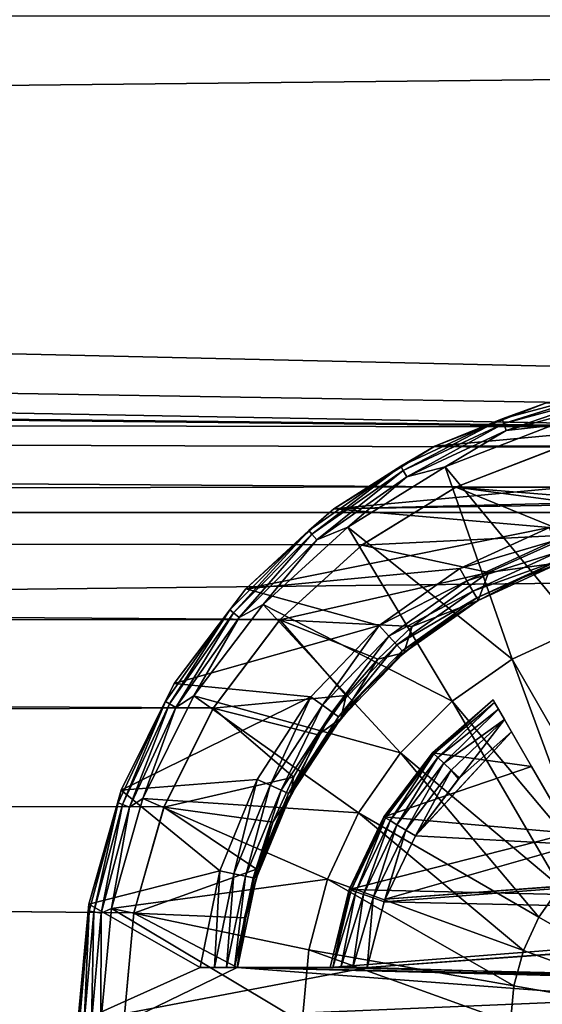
# Model space of a CAD drawing. Header units: metres. Extents: x -128 to 173, y -23 to 79.
# Tile 57 of 129: x 89.18 to 92.02, y 0.1 to 5.45. Entities that reach past the tile are written whole.
import ezdxf

# ---------------------------------------------------------------- set-up
doc = ezdxf.new("R2010")
doc.units = ezdxf.units.M
doc.layers.add('solid_ORA_153_SW0001', color=7, linetype='CONTINUOUS')

msp = doc.modelspace()

# ---------------------------------------------------------------- linework, layer by layer
at = {"layer": 'solid_ORA_153_SW0001'}
for points in [[(10.689055, 5.396573, -22.357929), (10.310625, 6.040578, -22.192598), (127.5, 5.50426, -22.331661)], [(-127.5, 2.772344, 22.832304), (127.5, 2.772344, 22.832304), (127.5, 5.50426, 22.331661)], [(-127.5, 5.50426, 22.331661), (-127.5, 2.772344, 22.832304), (127.5, 5.50426, 22.331661)], [(10.689055, 5.396573, -22.357929), (127.5, 5.50426, -22.331661), (127.5, 2.772344, -22.832304)], [(11.019819, 4.740133, -22.506247), (10.689055, 5.396573, -22.357929), (127.5, 2.772344, -22.832304)], [(93.302277, 3.235913, -22.771229), (11.019819, 4.740133, -22.506247), (127.5, 2.772344, -22.832304)], [(93.302277, 3.235913, -22.771229), (11.303491, 4.074342, -22.636248), (11.019819, 4.740133, -22.506247)], [(11.303491, 4.074342, -22.636248), (93.302277, 3.235913, -22.771229), (92.70549, 3.236629, -22.771128)], [(92.70549, 3.236629, -22.771128), (11.540994, 3.401844, -22.747032), (11.303491, 4.074342, -22.636248)], [(91.805939, 3.280656, -23.224262), (92.042183, 3.36639, -23.165592), (92.393761, 3.438161, -23.224262)], [(91.805939, 3.280656, -23.224262), (92.393761, 3.438161, -23.224262), (91.814713, 3.256546, -23.277821)], [(92.393761, 3.438161, -23.224262), (92.398216, 3.412894, -23.277821), (91.814713, 3.256546, -23.277821)], [(91.557808, 2.912486, -22.814852), (11.733464, 2.72432, -22.838083), (11.540994, 3.401844, -22.747032)], [(92.118027, 3.128038, -22.786299), (91.557808, 2.912486, -22.814852), (11.540994, 3.401844, -22.747032)], [(92.70549, 3.236629, -22.771128), (92.118027, 3.128038, -22.786299), (11.540994, 3.401844, -22.747032)], [(91.814713, 3.256546, -23.277821), (92.398216, 3.412894, -23.277821), (91.828484, 3.21872, -23.321484)], [(92.398216, 3.412894, -23.277821), (92.405205, 3.373253, -23.321484), (91.828484, 3.21872, -23.321484)], [(91.828484, 3.21872, -23.321484), (92.405205, 3.373253, -23.321484), (92.076614, 3.245351, -23.351336)], [(92.042183, 3.36639, -23.165592), (91.439919, 3.133072, -23.165592), (92.04216, 3.366385, -23)], [(91.805939, 3.280656, -23.224262), (91.439919, 3.133072, -23.165592), (92.042183, 3.36639, -23.165592)], [(93.95784, 3.366385, -23), (92.04216, 3.366385, -23), (91.439919, 3.133073, -23)], [(91.439919, 3.133072, -23.165592), (91.439919, 3.133073, -23), (92.04216, 3.366385, -23)], [(94.560081, 3.133073, -23), (93.95784, 3.366385, -23), (91.439919, 3.133073, -23)], [(91.254402, 3.023468, -23.224262), (91.439919, 3.133072, -23.165592), (91.805939, 3.280656, -23.224262)], [(91.254402, 3.023468, -23.224262), (91.805939, 3.280656, -23.224262), (91.267227, 3.001249, -23.277821)], [(91.805939, 3.280656, -23.224262), (91.814713, 3.256546, -23.277821), (91.267227, 3.001249, -23.277821)], [(91.267227, 3.001249, -23.277821), (91.814713, 3.256546, -23.277821), (91.287354, 2.966389, -23.321484)], [(91.814713, 3.256546, -23.277821), (91.828484, 3.21872, -23.321484), (91.287354, 2.966389, -23.321484)], [(91.287354, 2.966389, -23.321484), (91.828484, 3.21872, -23.321484), (91.49601, 3.020422, -23.351336)], [(91.49601, 3.020422, -23.351336), (92.076614, 3.245351, -23.351336), (92.220222, 2.142411, -23.709768)], [(91.828484, 3.21872, -23.321484), (92.076614, 3.245351, -23.351336), (91.49601, 3.020422, -23.351336)], [(90.890778, 2.79306, -23.165592), (90.890785, 2.793067, -23), (91.439919, 3.133073, -23)], [(91.439919, 3.133072, -23.165592), (90.890778, 2.79306, -23.165592), (91.439919, 3.133073, -23)], [(91.254402, 3.023468, -23.224262), (90.890778, 2.79306, -23.165592), (91.439919, 3.133072, -23.165592)], [(94.560081, 3.133073, -23), (91.439919, 3.133073, -23), (90.890785, 2.793067, -23)], [(93.118874, 2.84752, -23), (94.560081, 3.133073, -23), (90.890785, 2.793067, -23)], [(92.113762, 3.126832, -22.281675), (91.554527, 2.910861, -22.310917), (91.557808, 2.912486, -22.814852)], [(94.445473, 2.91086, -22.310917), (91.554527, 2.910861, -22.310917), (92.113762, 3.126832, -22.281675)], [(92.113762, 3.126832, -22.281675), (91.557808, 2.912486, -22.814852), (92.118027, 3.128038, -22.786299)], [(90.755898, 2.674415, -23.224262), (90.890778, 2.79306, -23.165592), (91.254402, 3.023468, -23.224262)], [(90.755898, 2.674415, -23.224262), (91.254402, 3.023468, -23.224262), (90.772392, 2.65476, -23.277821)], [(91.254402, 3.023468, -23.224262), (91.267227, 3.001249, -23.277821), (90.772392, 2.65476, -23.277821)], [(90.772392, 2.65476, -23.277821), (91.267227, 3.001249, -23.277821), (90.798264, 2.623925, -23.321484)], [(91.267227, 3.001249, -23.277821), (91.287354, 2.966389, -23.321484), (90.798264, 2.623925, -23.321484)], [(90.966614, 2.692634, -23.351336), (91.49601, 3.020422, -23.351336), (91.860046, 1.974457, -23.709768)], [(91.287354, 2.966389, -23.321484), (91.49601, 3.020422, -23.351336), (90.966614, 2.692634, -23.351336)], [(91.49601, 3.020422, -23.351336), (92.220222, 2.142411, -23.709768), (91.860046, 1.974457, -23.709768)], [(90.798264, 2.623925, -23.321484), (91.287354, 2.966389, -23.321484), (90.966614, 2.692634, -23.351336)], [(91.557808, 2.912486, -22.814852), (91.045753, 2.596808, -22.852934), (11.733464, 2.72432, -22.838083)], [(91.554527, 2.910861, -22.310917), (91.043015, 2.594745, -22.349886), (91.045753, 2.596808, -22.852934)], [(92.188446, 2.650829, -22.343302), (91.043015, 2.594745, -22.349886), (91.554527, 2.910861, -22.310917)], [(91.554527, 2.910861, -22.310917), (91.045753, 2.596808, -22.852934), (91.557808, 2.912486, -22.814852)], [(93.160034, 2.778794, -22.327747), (91.554527, 2.910861, -22.310917), (94.445473, 2.91086, -22.310917)], [(92.66935, 2.762218, -22.329803), (91.554527, 2.910861, -22.310917), (93.160034, 2.778794, -22.327747)], [(92.188446, 2.650829, -22.343302), (91.554527, 2.910861, -22.310917), (92.66935, 2.762218, -22.329803)], [(92.583344, 2.819378, -23), (93.118874, 2.84752, -23), (90.890785, 2.793067, -23)], [(92.062584, 2.69142, -23), (90.890785, 2.793067, -23), (90.41346, 2.357923, -23)], [(90.413467, 2.357935, -23.165592), (90.41346, 2.357923, -23), (90.890785, 2.793067, -23)], [(90.890778, 2.79306, -23.165592), (90.413467, 2.357935, -23.165592), (90.890785, 2.793067, -23)], [(90.755898, 2.674415, -23.224262), (90.413467, 2.357935, -23.165592), (90.890778, 2.79306, -23.165592)], [(92.062584, 2.69142, -23), (92.583344, 2.819378, -23), (90.890785, 2.793067, -23)], [(-127.5, 0, 23), (127.5, 0, 23), (127.5, 2.772344, 22.832304)], [(-127.5, 2.772344, 22.832304), (-127.5, 0, 23), (127.5, 2.772344, 22.832304)], [(90.599854, 2.191303, -22.895374), (11.881834, 2.043346, -22.909054), (11.733464, 2.72432, -22.838083)], [(91.045753, 2.596808, -22.852934), (90.599854, 2.191303, -22.895374), (11.733464, 2.72432, -22.838083)], [(91.574997, 2.468171, -23), (92.062584, 2.69142, -23), (90.41346, 2.357923, -23)], [(90.506462, 2.273153, -23.351336), (90.966614, 2.692634, -23.351336), (91.534508, 1.74651, -23.709768)], [(90.798264, 2.623925, -23.321484), (90.966614, 2.692634, -23.351336), (90.506462, 2.273153, -23.351336)], [(90.966614, 2.692634, -23.351336), (91.860046, 1.974457, -23.709768), (91.534508, 1.74651, -23.709768)], [(92.085983, 2.618525, -22.984776), (92.062584, 2.69142, -23), (91.574997, 2.468171, -23)], [(90.325584, 2.244101, -23.224262), (90.413467, 2.357935, -23.165592), (90.755898, 2.674415, -23.224262)], [(90.325584, 2.244101, -23.224262), (90.755898, 2.674415, -23.224262), (90.345238, 2.227608, -23.277821)], [(90.755898, 2.674415, -23.224262), (90.772392, 2.65476, -23.277821), (90.345238, 2.227608, -23.277821)], [(90.345238, 2.227608, -23.277821), (90.772392, 2.65476, -23.277821), (90.376076, 2.201735, -23.321484)], [(90.772392, 2.65476, -23.277821), (90.798264, 2.623925, -23.321484), (90.376076, 2.201735, -23.321484)], [(90.376076, 2.201735, -23.321484), (90.798264, 2.623925, -23.321484), (90.506462, 2.273153, -23.351336)], [(91.732368, 2.446366, -22.366611), (91.043015, 2.594745, -22.349886), (92.188446, 2.650829, -22.343302)], [(91.732368, 2.446366, -22.366611), (92.188446, 2.650829, -22.343302), (92.124138, 2.501074, -22.5)], [(91.043015, 2.594745, -22.349886), (90.597832, 2.189086, -22.393255), (90.599854, 2.191303, -22.895374)], [(91.732368, 2.446366, -22.366611), (90.597832, 2.189086, -22.393255), (91.043015, 2.594745, -22.349886)], [(91.043015, 2.594745, -22.349886), (90.599854, 2.191303, -22.895374), (91.045753, 2.596808, -22.852934)], [(92.085983, 2.618525, -22.984776), (91.574997, 2.468171, -23), (91.613266, 2.40189, -22.984776)], [(92.085983, 2.618525, -22.984776), (91.613266, 2.40189, -22.984776), (92.106049, 2.556746, -22.941366)], [(91.613266, 2.40189, -22.984776), (91.645737, 2.34565, -22.941366), (92.106049, 2.556746, -22.941366)], [(92.106049, 2.556746, -22.941366), (91.645737, 2.34565, -22.941366), (92.119446, 2.515498, -22.876392)], [(91.645737, 2.34565, -22.941366), (91.667419, 2.3081, -22.876392), (92.119446, 2.515498, -22.876392)], [(91.9198, 2.419849, -22.799999), (92.119446, 2.515498, -22.876392), (91.667419, 2.3081, -22.876392)], [(91.9198, 2.419849, -22.799999), (92.176216, 2.518706, -22.799999), (92.119446, 2.515498, -22.876392)], [(92.124138, 2.501074, -22.5), (92.176216, 2.518706, -22.799999), (91.9198, 2.419849, -22.799999)], [(91.137871, 2.157537, -23), (91.574997, 2.468171, -23), (90.41346, 2.357923, -23)], [(91.613266, 2.40189, -22.984776), (91.574997, 2.468171, -23), (91.137871, 2.157537, -23)], [(92.124138, 2.501074, -22.5), (91.9198, 2.419849, -22.799999), (91.675003, 2.294967, -22.799999)], [(92.124138, 2.501074, -22.5), (91.675003, 2.294967, -22.799999), (91.675003, 2.294967, -22.5)], [(91.732368, 2.446366, -22.366611), (92.124138, 2.501074, -22.5), (91.675003, 2.294967, -22.5)], [(91.317184, 2.153113, -22.396744), (90.597832, 2.189086, -22.393255), (91.732368, 2.446366, -22.366611)], [(91.317184, 2.153113, -22.396744), (91.732368, 2.446366, -22.366611), (91.675003, 2.294967, -22.5)], [(91.675003, 2.294967, -22.799999), (91.9198, 2.419849, -22.799999), (91.667419, 2.3081, -22.876392)], [(90.413467, 2.357935, -23.165592), (90.024239, 1.842513, -23.165592), (90.41346, 2.357923, -23)], [(90.325584, 2.244101, -23.224262), (90.024239, 1.842513, -23.165592), (90.413467, 2.357935, -23.165592)], [(90.024239, 1.842513, -23.165592), (90.024254, 1.842531, -23), (90.41346, 2.357923, -23)], [(91.137871, 2.157537, -23), (90.41346, 2.357923, -23), (90.024254, 1.842531, -23)], [(91.613266, 2.40189, -22.984776), (91.137871, 2.157537, -23), (91.189301, 2.100824, -22.984776)], [(91.613266, 2.40189, -22.984776), (91.189301, 2.100824, -22.984776), (91.645737, 2.34565, -22.941366)], [(91.189301, 2.100824, -22.984776), (91.232765, 2.052556, -22.941366), (91.645737, 2.34565, -22.941366)], [(91.645737, 2.34565, -22.941366), (91.232765, 2.052556, -22.941366), (91.667419, 2.3081, -22.876392)], [(91.232765, 2.052556, -22.941366), (91.261787, 2.020328, -22.876392), (91.667419, 2.3081, -22.876392)], [(91.675003, 2.294967, -22.799999), (91.667419, 2.3081, -22.876392), (91.261787, 2.020328, -22.876392)], [(90.131233, 1.776261, -23.351336), (90.506462, 2.273153, -23.351336), (91.253487, 1.465496, -23.709768)], [(90.376076, 2.201735, -23.321484), (90.506462, 2.273153, -23.351336), (90.131233, 1.776261, -23.351336)], [(90.506462, 2.273153, -23.351336), (91.534508, 1.74651, -23.709768), (91.253487, 1.465496, -23.709768)], [(91.44445, 2.145405, -22.799999), (91.675003, 2.294967, -22.799999), (91.261787, 2.020328, -22.876392)], [(91.675003, 2.294967, -22.5), (91.44445, 2.145405, -22.799999), (91.271935, 2.009053, -22.5)], [(91.317184, 2.153113, -22.396744), (91.675003, 2.294967, -22.5), (91.271935, 2.009053, -22.5)], [(91.675003, 2.294967, -22.5), (91.675003, 2.294967, -22.799999), (91.44445, 2.145405, -22.799999)], [(89.976532, 1.7456, -23.224262), (90.024239, 1.842513, -23.165592), (90.325584, 2.244101, -23.224262)], [(89.976532, 1.7456, -23.224262), (90.325584, 2.244101, -23.224262), (89.998749, 1.732772, -23.277821)], [(90.325584, 2.244101, -23.224262), (90.345238, 2.227608, -23.277821), (89.998749, 1.732772, -23.277821)], [(89.998749, 1.732772, -23.277821), (90.345238, 2.227608, -23.277821), (90.033607, 1.712645, -23.321484)], [(90.345238, 2.227608, -23.277821), (90.376076, 2.201735, -23.321484), (90.033607, 1.712645, -23.321484)], [(90.033607, 1.712645, -23.321484), (90.376076, 2.201735, -23.321484), (90.131233, 1.776261, -23.351336)], [(90.599854, 2.191303, -22.895374), (90.236542, 1.710495, -22.936308), (11.881834, 2.043346, -22.909054)], [(90.766678, 1.770524, -23), (91.137871, 2.157537, -23), (90.024254, 1.842531, -23)], [(90.597832, 2.189086, -22.393255), (90.235336, 1.70855, -22.435034), (90.236542, 1.710495, -22.936308)], [(90.958893, 1.77864, -22.429588), (90.235336, 1.70855, -22.435034), (90.597832, 2.189086, -22.393255)], [(90.597832, 2.189086, -22.393255), (90.236542, 1.710495, -22.936308), (90.599854, 2.191303, -22.895374)], [(91.12999, 1.975448, -22.413113), (90.597832, 2.189086, -22.393255), (91.317184, 2.153113, -22.396744)], [(90.958893, 1.77864, -22.429588), (90.597832, 2.189086, -22.393255), (91.12999, 1.975448, -22.413113)], [(90.828979, 1.725911, -22.984776), (91.137871, 2.157537, -23), (90.766678, 1.770524, -23)], [(91.189301, 2.100824, -22.984776), (91.137871, 2.157537, -23), (90.828979, 1.725911, -22.984776)], [(91.12999, 1.975448, -22.413113), (91.317184, 2.153113, -22.396744), (91.271935, 2.009053, -22.5)], [(91.230629, 1.97277, -22.799999), (91.44445, 2.145405, -22.799999), (91.261787, 2.020328, -22.876392)], [(91.271935, 2.009053, -22.5), (91.44445, 2.145405, -22.799999), (91.230629, 1.97277, -22.799999)], [(92.425995, 0.994206, -23.927296), (91.860046, 1.974457, -23.709768), (92.220222, 2.142411, -23.709768)], [(91.189301, 2.100824, -22.984776), (90.828979, 1.725911, -22.984776), (90.881577, 1.68771, -22.941366)], [(91.189301, 2.100824, -22.984776), (90.881577, 1.68771, -22.941366), (91.232765, 2.052556, -22.941366)], [(90.236542, 1.710495, -22.936308), (11.98687, 1.360952, -22.9597), (11.881834, 2.043346, -22.909054)], [(91.232765, 2.052556, -22.941366), (90.881577, 1.68771, -22.941366), (90.916695, 1.662204, -22.876392)], [(91.232765, 2.052556, -22.941366), (90.916695, 1.662204, -22.876392), (91.261787, 2.020328, -22.876392)], [(91.230629, 1.97277, -22.799999), (91.261787, 2.020328, -22.876392), (90.916695, 1.662204, -22.876392)], [(91.271935, 2.009053, -22.5), (91.035835, 1.77892, -22.799999), (90.92897, 1.653282, -22.5)], [(91.12999, 1.975448, -22.413113), (91.271935, 2.009053, -22.5), (90.92897, 1.653282, -22.5)], [(91.271935, 2.009053, -22.5), (91.230629, 1.97277, -22.799999), (91.035835, 1.77892, -22.799999)], [(91.035835, 1.77892, -22.799999), (91.230629, 1.97277, -22.799999), (90.916695, 1.662204, -22.876392)], [(90.958893, 1.77864, -22.429588), (91.12999, 1.975448, -22.413113), (90.92897, 1.653282, -22.5)], [(92.262077, 0.879427, -23.927296), (91.534508, 1.74651, -23.709768), (91.860046, 1.974457, -23.709768)], [(92.425995, 0.994206, -23.927296), (92.262077, 0.879427, -23.927296), (91.860046, 1.974457, -23.709768)], [(90.766678, 1.770524, -23), (90.024254, 1.842531, -23), (89.736336, 1.264326, -23)], [(89.736343, 1.264346, -23.165592), (89.736336, 1.264326, -23), (90.024254, 1.842531, -23)], [(90.024239, 1.842513, -23.165592), (89.736343, 1.264346, -23.165592), (90.024254, 1.842531, -23)], [(89.976532, 1.7456, -23.224262), (89.736343, 1.264346, -23.165592), (90.024239, 1.842513, -23.165592)], [(90.474541, 1.320813, -23), (90.766678, 1.770524, -23), (89.736336, 1.264326, -23)], [(89.853691, 1.218882, -23.351336), (90.131233, 1.776261, -23.351336), (91.025543, 1.139953, -23.709768)], [(90.033607, 1.712645, -23.321484), (90.131233, 1.776261, -23.351336), (89.853691, 1.218882, -23.351336)], [(90.131233, 1.776261, -23.351336), (91.253487, 1.465496, -23.709768), (91.025543, 1.139953, -23.709768)], [(90.805779, 1.564195, -22.445562), (90.235336, 1.70855, -22.435034), (90.958893, 1.77864, -22.429588)], [(90.544975, 1.290329, -22.984776), (90.766678, 1.770524, -23), (90.474541, 1.320813, -23)], [(90.828979, 1.725911, -22.984776), (90.766678, 1.770524, -23), (90.544975, 1.290329, -22.984776)], [(90.805779, 1.564195, -22.445562), (90.958893, 1.77864, -22.429588), (90.92897, 1.653282, -22.5)], [(90.862167, 1.565938, -22.799999), (91.035835, 1.77892, -22.799999), (90.916695, 1.662204, -22.876392)], [(90.92897, 1.653282, -22.5), (91.035835, 1.77892, -22.799999), (90.862167, 1.565938, -22.799999)], [(89.719345, 1.194061, -23.224262), (89.736343, 1.264346, -23.165592), (89.976532, 1.7456, -23.224262)], [(89.719345, 1.194061, -23.224262), (89.976532, 1.7456, -23.224262), (89.743454, 1.185286, -23.277821)], [(89.976532, 1.7456, -23.224262), (89.998749, 1.732772, -23.277821), (89.743454, 1.185286, -23.277821)], [(89.743454, 1.185286, -23.277821), (89.998749, 1.732772, -23.277821), (89.781281, 1.171518, -23.321484)], [(89.998749, 1.732772, -23.277821), (90.033607, 1.712645, -23.321484), (89.781281, 1.171518, -23.321484)], [(89.781281, 1.171518, -23.321484), (90.033607, 1.712645, -23.321484), (89.853691, 1.218882, -23.351336)], [(90.828979, 1.725911, -22.984776), (90.544975, 1.290329, -22.984776), (90.604431, 1.263867, -22.941366)], [(90.828979, 1.725911, -22.984776), (90.604431, 1.263867, -22.941366), (90.881577, 1.68771, -22.941366)], [(92.120575, 0.737926, -23.927296), (91.253487, 1.465496, -23.709768), (91.534508, 1.74651, -23.709768)], [(91.427383, 1.466078, -22.452185), (91.756454, 1.753881, -22.799999), (91.756454, 1.753881, -22.431538)], [(91.427383, 1.466078, -22.452185), (91.428238, 1.466993, -22.799999), (91.756454, 1.753881, -22.799999)], [(91.427383, 1.466078, -22.452185), (91.756454, 1.753881, -22.431538), (91.965347, 1.392072, -22.456896)], [(91.428238, 1.466993, -22.799999), (91.435394, 1.460314, -22.861803), (91.756454, 1.753881, -22.799999)], [(91.435394, 1.460314, -22.861803), (91.764069, 1.740702, -22.876358), (91.756454, 1.753881, -22.799999)], [(91.435394, 1.460314, -22.861803), (91.456161, 1.440931, -22.917557), (91.764069, 1.740702, -22.876358)], [(91.456161, 1.440931, -22.917557), (91.785782, 1.703089, -22.941231), (91.764069, 1.740702, -22.876358)], [(92.262077, 0.879427, -23.927296), (92.120575, 0.737926, -23.927296), (91.534508, 1.74651, -23.709768)], [(91.756454, 1.753881, -22.431538), (91.818382, 1.646618, -22.984701), (91.856934, 1.579844, -23)], [(91.965347, 1.392072, -22.456896), (91.756454, 1.753881, -22.431538), (91.856934, 1.579844, -23)], [(91.756454, 1.753881, -22.431538), (91.785782, 1.703089, -22.941231), (91.818382, 1.646618, -22.984701)], [(91.756454, 1.753881, -22.431538), (91.764069, 1.740702, -22.876358), (91.785782, 1.703089, -22.941231)], [(91.756454, 1.753881, -22.431538), (91.756454, 1.753881, -22.799999), (91.764069, 1.740702, -22.876358)], [(90.236542, 1.710495, -22.936308), (89.968872, 1.172498, -22.970095), (11.98687, 1.360952, -22.9597)], [(90.235336, 1.70855, -22.435034), (89.968216, 1.170798, -22.469515), (89.968872, 1.172498, -22.970095)], [(90.672417, 1.333947, -22.460423), (89.968216, 1.170798, -22.469515), (90.235336, 1.70855, -22.435034)], [(90.235336, 1.70855, -22.435034), (89.968872, 1.172498, -22.970095), (90.236542, 1.710495, -22.936308)], [(90.672417, 1.333947, -22.460423), (90.235336, 1.70855, -22.435034), (90.805779, 1.564195, -22.445562)], [(90.881577, 1.68771, -22.941366), (90.604431, 1.263867, -22.941366), (90.644135, 1.246199, -22.876392)], [(90.881577, 1.68771, -22.941366), (90.644135, 1.246199, -22.876392), (90.916695, 1.662204, -22.876392)], [(90.862167, 1.565938, -22.799999), (90.916695, 1.662204, -22.876392), (90.644135, 1.246199, -22.876392)], [(91.456161, 1.440931, -22.917557), (91.48851, 1.41074, -22.961803), (91.785782, 1.703089, -22.941231)], [(91.48851, 1.41074, -22.961803), (91.818382, 1.646618, -22.984701), (91.785782, 1.703089, -22.941231)], [(90.92897, 1.653282, -22.5), (90.711487, 1.336116, -22.799999), (90.658035, 1.240038, -22.5)], [(90.805779, 1.564195, -22.445562), (90.92897, 1.653282, -22.5), (90.658035, 1.240038, -22.5)], [(90.92897, 1.653282, -22.5), (90.862167, 1.565938, -22.799999), (90.711487, 1.336116, -22.799999)], [(91.48851, 1.41074, -22.961803), (91.529266, 1.372698, -22.990211), (91.818382, 1.646618, -22.984701)], [(91.529266, 1.372698, -22.990211), (91.574463, 1.330539, -23), (91.818382, 1.646618, -22.984701)], [(91.818382, 1.646618, -22.984701), (91.574463, 1.330539, -23), (91.856934, 1.579844, -23)], [(90.711487, 1.336116, -22.799999), (90.862167, 1.565938, -22.799999), (90.644135, 1.246199, -22.876392)], [(90.672417, 1.333947, -22.460423), (90.805779, 1.564195, -22.445562), (90.658035, 1.240038, -22.5)], [(91.856934, 1.579844, -23), (91.337021, 1.018336, -23), (91.334755, 1.014617, -23)], [(92.209846, 0.968585, -23), (91.856934, 1.579844, -23), (91.334755, 1.014617, -23)], [(91.856934, 1.579844, -23), (91.574463, 1.330539, -23), (91.337021, 1.018336, -23)], [(91.965347, 1.392072, -22.456896), (91.856934, 1.579844, -23), (92.209846, 0.968585, -23)], [(92.005791, 0.574005, -23.927296), (91.025543, 1.139953, -23.709768), (91.253487, 1.465496, -23.709768)], [(91.427383, 1.466078, -22.452185), (91.965347, 1.392072, -22.456896), (91.163399, 1.117759, -22.472219)], [(91.427383, 1.466078, -22.452185), (91.163399, 1.117759, -22.472219), (91.163956, 1.118676, -22.799999)], [(91.17231, 1.113583, -22.861803), (91.428238, 1.466993, -22.799999), (91.163956, 1.118676, -22.799999)], [(91.427383, 1.466078, -22.452185), (91.163956, 1.118676, -22.799999), (91.428238, 1.466993, -22.799999)], [(91.17231, 1.113583, -22.861803), (91.435394, 1.460314, -22.861803), (91.428238, 1.466993, -22.799999)], [(91.17231, 1.113583, -22.861803), (91.196571, 1.098802, -22.917557), (91.435394, 1.460314, -22.861803)], [(91.196571, 1.098802, -22.917557), (91.456161, 1.440931, -22.917557), (91.435394, 1.460314, -22.861803)], [(92.120575, 0.737926, -23.927296), (92.005791, 0.574005, -23.927296), (91.253487, 1.465496, -23.709768)], [(91.163399, 1.117759, -22.472219), (91.965347, 1.392072, -22.456896), (92.174507, 1.02979, -22.476421)], [(91.196571, 1.098802, -22.917557), (91.23436, 1.07578, -22.961803), (91.456161, 1.440931, -22.917557)], [(91.23436, 1.07578, -22.961803), (91.48851, 1.41074, -22.961803), (91.456161, 1.440931, -22.917557)], [(91.23436, 1.07578, -22.961803), (91.281967, 1.04677, -22.990211), (91.48851, 1.41074, -22.961803)], [(91.281967, 1.04677, -22.990211), (91.529266, 1.372698, -22.990211), (91.48851, 1.41074, -22.961803)], [(91.965347, 1.392072, -22.456896), (92.209846, 0.968585, -23), (92.192253, 0.999056, -22.739422)], [(91.965347, 1.392072, -22.456896), (92.192253, 0.999056, -22.739422), (92.174507, 1.02979, -22.476421)], [(89.75, 0, -23), (12.069973, 0, -23), (11.98687, 1.360952, -22.9597)], [(89.805115, 0.595981, -22.992277), (89.75, 0, -23), (11.98687, 1.360952, -22.9597)], [(89.968872, 1.172498, -22.970095), (89.805115, 0.595981, -22.992277), (11.98687, 1.360952, -22.9597)], [(91.281967, 1.04677, -22.990211), (91.334755, 1.014617, -23), (91.529266, 1.372698, -22.990211)], [(91.529266, 1.372698, -22.990211), (91.334755, 1.014617, -23), (91.337021, 1.018336, -23)], [(91.529266, 1.372698, -22.990211), (91.337021, 1.018336, -23), (91.569473, 1.325178, -23)], [(91.529266, 1.372698, -22.990211), (91.569473, 1.325178, -23), (91.574463, 1.330539, -23)], [(90.271805, 0.824292, -23), (90.474541, 1.320813, -23), (89.736336, 1.264326, -23)], [(90.560432, 1.089968, -22.473583), (89.968216, 1.170798, -22.469515), (90.672417, 1.333947, -22.460423)], [(90.347267, 0.809389, -22.984776), (90.474541, 1.320813, -23), (90.271805, 0.824292, -23)], [(90.544975, 1.290329, -22.984776), (90.474541, 1.320813, -23), (90.347267, 0.809389, -22.984776)], [(90.544975, 1.290329, -22.984776), (90.347267, 0.809389, -22.984776), (90.411034, 0.795842, -22.941366)], [(90.544975, 1.290329, -22.984776), (90.411034, 0.795842, -22.941366), (90.604431, 1.263867, -22.941366)], [(90.560432, 1.089968, -22.473583), (90.672417, 1.333947, -22.460423), (90.658035, 1.240038, -22.5)], [(90.585419, 1.091925, -22.799999), (90.711487, 1.336116, -22.799999), (90.644135, 1.246199, -22.876392)], [(90.658035, 1.240038, -22.5), (90.711487, 1.336116, -22.799999), (90.585419, 1.091925, -22.799999)], [(91.574463, 1.330539, -23), (91.569473, 1.325178, -23), (91.337021, 1.018336, -23)], [(89.736343, 1.264346, -23.165592), (89.559593, 0.643123, -23.165592), (89.736336, 1.264326, -23)], [(89.719345, 1.194061, -23.224262), (89.559593, 0.643123, -23.165592), (89.736343, 1.264346, -23.165592)], [(90.271805, 0.824292, -23), (89.736336, 1.264326, -23), (89.559593, 0.643133, -23)], [(89.559593, 0.643123, -23.165592), (89.559593, 0.643133, -23), (89.736336, 1.264326, -23)], [(90.604431, 1.263867, -22.941366), (90.411034, 0.795842, -22.941366), (90.453621, 0.786797, -22.876392)], [(90.604431, 1.263867, -22.941366), (90.453621, 0.786797, -22.876392), (90.644135, 1.246199, -22.876392)], [(90.585419, 1.091925, -22.799999), (90.644135, 1.246199, -22.876392), (90.453621, 0.786797, -22.876392)], [(90.658035, 1.240038, -22.5), (90.485321, 0.835991, -22.799999), (90.468506, 0.783614, -22.5)], [(90.560432, 1.089968, -22.473583), (90.658035, 1.240038, -22.5), (90.468506, 0.783614, -22.5)], [(90.658035, 1.240038, -22.5), (90.585419, 1.091925, -22.799999), (90.485321, 0.835991, -22.799999)], [(89.561836, 0.606241, -23.224262), (89.559593, 0.643123, -23.165592), (89.719345, 1.194061, -23.224262)], [(89.561836, 0.606241, -23.224262), (89.719345, 1.194061, -23.224262), (89.587105, 0.601785, -23.277821)], [(89.719345, 1.194061, -23.224262), (89.743454, 1.185286, -23.277821), (89.587105, 0.601785, -23.277821)], [(89.587105, 0.601785, -23.277821), (89.743454, 1.185286, -23.277821), (89.626747, 0.594796, -23.321484)], [(89.743454, 1.185286, -23.277821), (89.781281, 1.171518, -23.321484), (89.626747, 0.594796, -23.321484)], [(89.683296, 0.619991, -23.351336), (89.853691, 1.218882, -23.351336), (90.85759, 0.779774, -23.709768)], [(89.781281, 1.171518, -23.321484), (89.853691, 1.218882, -23.351336), (89.683296, 0.619991, -23.351336)], [(89.853691, 1.218882, -23.351336), (91.025543, 1.139953, -23.709768), (90.85759, 0.779774, -23.709768)], [(89.626747, 0.594796, -23.321484), (89.781281, 1.171518, -23.321484), (89.683296, 0.619991, -23.351336)], [(89.968216, 1.170798, -22.469515), (89.804901, 0.594838, -22.492134), (89.805115, 0.595981, -22.992277)], [(90.471191, 0.834567, -22.484516), (89.804901, 0.594838, -22.492134), (89.968216, 1.170798, -22.469515)], [(89.968216, 1.170798, -22.469515), (89.805115, 0.595981, -22.992277), (89.968872, 1.172498, -22.970095)], [(90.471191, 0.834567, -22.484516), (89.968216, 1.170798, -22.469515), (90.560432, 1.089968, -22.473583)], [(91.921227, 0.392642, -23.927296), (90.85759, 0.779774, -23.709768), (91.025543, 1.139953, -23.709768)], [(92.005791, 0.574005, -23.927296), (91.921227, 0.392642, -23.927296), (91.025543, 1.139953, -23.709768)], [(90.485321, 0.835991, -22.799999), (90.585419, 1.091925, -22.799999), (90.453621, 0.786797, -22.876392)], [(90.471191, 0.834567, -22.484516), (90.560432, 1.089968, -22.473583), (90.468506, 0.783614, -22.5)], [(91.163399, 1.117759, -22.472219), (92.174507, 1.02979, -22.476421), (90.975456, 0.723697, -22.488358)], [(91.163399, 1.117759, -22.472219), (90.975456, 0.723697, -22.488358), (90.975601, 0.724095, -22.799999)], [(90.984818, 0.720798, -22.861803), (91.163956, 1.118676, -22.799999), (90.975601, 0.724095, -22.799999)], [(91.163399, 1.117759, -22.472219), (90.975601, 0.724095, -22.799999), (91.163956, 1.118676, -22.799999)], [(90.984818, 0.720798, -22.861803), (91.17231, 1.113583, -22.861803), (91.163956, 1.118676, -22.799999)], [(90.984818, 0.720798, -22.861803), (91.011566, 0.71123, -22.917557), (91.17231, 1.113583, -22.861803)], [(91.011566, 0.71123, -22.917557), (91.196571, 1.098802, -22.917557), (91.17231, 1.113583, -22.861803)], [(91.011566, 0.71123, -22.917557), (91.05323, 0.696329, -22.961803), (91.196571, 1.098802, -22.917557)], [(91.05323, 0.696329, -22.961803), (91.23436, 1.07578, -22.961803), (91.196571, 1.098802, -22.917557)], [(91.05323, 0.696329, -22.961803), (91.105728, 0.677552, -22.990211), (91.23436, 1.07578, -22.961803)], [(91.105728, 0.677552, -22.990211), (91.281967, 1.04677, -22.990211), (91.23436, 1.07578, -22.961803)], [(95.056297, 0.6278, -22.49124), (90.975456, 0.723697, -22.488358), (92.174507, 1.02979, -22.476421)], [(91.105728, 0.677552, -22.990211), (91.16391, 0.656705, -23), (91.281967, 1.04677, -22.990211)], [(91.281967, 1.04677, -22.990211), (91.16391, 0.656705, -23), (91.16938, 0.671809, -23)], [(91.281967, 1.04677, -22.990211), (91.16938, 0.671809, -23), (91.334755, 1.014617, -23)], [(92.209846, 0.968585, -23), (91.334755, 1.014617, -23), (91.16938, 0.671809, -23)], [(94.711311, 0.934839, -23), (92.209846, 0.968585, -23), (91.16938, 0.671809, -23)], [(94.713394, 0.931012, -23), (91.16938, 0.671809, -23), (91.16391, 0.656705, -23)], [(94.8629, 0.576283, -23), (94.713394, 0.931012, -23), (91.16391, 0.656705, -23)], [(94.713394, 0.931012, -23), (94.711311, 0.934839, -23), (91.16938, 0.671809, -23)], [(90.271805, 0.824292, -23), (89.559593, 0.643133, -23), (90.165833, 0.3, -23)], [(90.405876, 0.570321, -22.492771), (89.804901, 0.594838, -22.492134), (90.471191, 0.834567, -22.484516)], [(90.242805, 0.3, -22.984777), (90.271805, 0.824292, -23), (90.165833, 0.3, -23)], [(90.347267, 0.809389, -22.984776), (90.271805, 0.824292, -23), (90.242805, 0.3, -22.984777)], [(90.347267, 0.809389, -22.984776), (90.242805, 0.3, -22.984777), (90.308144, 0.3, -22.941366)], [(90.347267, 0.809389, -22.984776), (90.308144, 0.3, -22.941366), (90.411034, 0.795842, -22.941366)], [(90.405876, 0.570321, -22.492771), (90.471191, 0.834567, -22.484516), (90.468506, 0.783614, -22.5)], [(90.412262, 0.571066, -22.799999), (90.485321, 0.835991, -22.799999), (90.453621, 0.786797, -22.876392)], [(90.468506, 0.783614, -22.5), (90.485321, 0.835991, -22.799999), (90.412262, 0.571066, -22.799999)], [(89.683296, 0.619991, -23.351336), (90.85759, 0.779774, -23.709768), (90.75473, 0.395902, -23.709768)], [(90.411034, 0.795842, -22.941366), (90.308144, 0.3, -22.941366), (90.351776, 0.3, -22.876387)], [(90.411034, 0.795842, -22.941366), (90.351776, 0.3, -22.876387), (90.453621, 0.786797, -22.876392)], [(90.412262, 0.571066, -22.799999), (90.453621, 0.786797, -22.876392), (90.351776, 0.3, -22.876387)], [(90.468506, 0.783614, -22.5), (90.367035, 0.3, -22.799999), (90.367035, 0.3, -22.5)], [(90.468506, 0.783614, -22.5), (90.412262, 0.571066, -22.799999), (90.367035, 0.3, -22.799999)], [(90.405876, 0.570321, -22.492771), (90.468506, 0.783614, -22.5), (90.367035, 0.3, -22.5)], [(91.869431, 0.19935, -23.927296), (90.75473, 0.395902, -23.709768), (90.85759, 0.779774, -23.709768)], [(91.921227, 0.392642, -23.927296), (91.869431, 0.19935, -23.927296), (90.85759, 0.779774, -23.709768)], [(90.975601, 0.724095, -22.799999), (90.871033, 0.3, -22.497999), (90.871033, 0.3, -22.799999)], [(90.975456, 0.723697, -22.488358), (90.871033, 0.3, -22.497999), (90.975601, 0.724095, -22.799999)], [(90.975601, 0.724095, -22.799999), (90.871033, 0.3, -22.799999), (90.886246, 0.3, -22.876144)], [(95.056297, 0.6278, -22.49124), (90.871033, 0.3, -22.497999), (90.975456, 0.723697, -22.488358)], [(90.984818, 0.720798, -22.861803), (90.975601, 0.724095, -22.799999), (90.886246, 0.3, -22.876144)], [(90.984818, 0.720798, -22.861803), (90.886246, 0.3, -22.876144), (91.011566, 0.71123, -22.917557)], [(91.011566, 0.71123, -22.917557), (90.886246, 0.3, -22.876144), (90.929771, 0.3, -22.94099)], [(91.011566, 0.71123, -22.917557), (90.929771, 0.3, -22.94099), (91.05323, 0.696329, -22.961803)], [(91.05323, 0.696329, -22.961803), (90.929771, 0.3, -22.94099), (90.995377, 0.3, -22.984604)], [(91.05323, 0.696329, -22.961803), (90.995377, 0.3, -22.984604), (91.105728, 0.677552, -22.990211)], [(93, 0, -24), (92.005791, 0.574005, -23.927296), (92.120575, 0.737926, -23.927296)], [(90.165833, 0.3, -23), (89.559593, 0.643133, -23), (89.5, 0, -23)], [(89.5, 0, -23.165592), (89.5, 0, -23), (89.559593, 0.643133, -23)], [(89.559593, 0.643123, -23.165592), (89.5, 0, -23.165592), (89.559593, 0.643133, -23)], [(89.508797, 0, -23.224262), (89.5, 0, -23.165592), (89.559593, 0.643123, -23.165592)], [(89.561836, 0.606241, -23.224262), (89.508797, 0, -23.224262), (89.559593, 0.643123, -23.165592)], [(91.105728, 0.677552, -22.990211), (90.995377, 0.3, -22.984604), (91.073212, 0.3, -23)], [(91.105728, 0.677552, -22.990211), (91.073212, 0.3, -23), (91.16391, 0.656705, -23)], [(94.8629, 0.576283, -23), (91.16391, 0.656705, -23), (91.073212, 0.3, -23)], [(89.561836, 0.606241, -23.224262), (89.534454, 0, -23.277821), (89.508797, 0, -23.224262)], [(89.561836, 0.606241, -23.224262), (89.587105, 0.601785, -23.277821), (89.534454, 0, -23.277821)], [(89.587105, 0.601785, -23.277821), (89.574707, 0, -23.321484), (89.534454, 0, -23.277821)], [(89.587105, 0.601785, -23.277821), (89.626747, 0.594796, -23.321484), (89.574707, 0, -23.321484)], [(89.626747, 0.594796, -23.321484), (89.625839, 0, -23.351336), (89.574707, 0, -23.321484)], [(89.683296, 0.619991, -23.351336), (90.720093, 0, -23.709768), (89.625839, 0, -23.351336)], [(89.626747, 0.594796, -23.321484), (89.683296, 0.619991, -23.351336), (89.625839, 0, -23.351336)], [(89.683296, 0.619991, -23.351336), (90.75473, 0.395902, -23.709768), (90.720093, 0, -23.709768)], [(89.75, 0, -22.5), (89.75, 0, -23), (89.805115, 0.595981, -22.992277)], [(89.804901, 0.594838, -22.492134), (89.75, 0, -22.5), (89.805115, 0.595981, -22.992277)], [(90.365341, 0.3, -22.497999), (89.75, 0, -22.5), (89.804901, 0.594838, -22.492134)], [(90.405876, 0.570321, -22.492771), (90.365341, 0.3, -22.497999), (89.804901, 0.594838, -22.492134)], [(95.056297, 0.6278, -22.49124), (95.140678, 0.2, -22.499111), (90.871033, 0.3, -22.497999)], [(90.412262, 0.571066, -22.799999), (90.351776, 0.3, -22.876387), (90.367035, 0.3, -22.799999)], [(90.405876, 0.570321, -22.492771), (90.367035, 0.3, -22.5), (90.365341, 0.3, -22.497999)], [(94.865051, 0.569285, -23), (94.8629, 0.576283, -23), (91.073212, 0.3, -23)], [(94.233894, 0.2, -23), (94.865051, 0.569285, -23), (91.073212, 0.3, -23)], [(93, 0, -24), (91.921227, 0.392642, -23.927296), (92.005791, 0.574005, -23.927296)], [(91.85199, 0, -23.927296), (90.720093, 0, -23.709768), (90.75473, 0.395902, -23.709768)], [(91.869431, 0.19935, -23.927296), (91.85199, 0, -23.927296), (90.75473, 0.395902, -23.709768)], [(93, 0, -24), (91.869431, 0.19935, -23.927296), (91.921227, 0.392642, -23.927296)], [(91.073212, 0.3, -23), (90.165833, 0.3, -23), (89.5, 0, -23)], [(94.233894, 0.2, -23), (91.073212, 0.3, -23), (89.5, 0, -23)], [(94.316666, 0.000027, -22.5), (89.75, 0, -22.5), (90.365341, 0.3, -22.497999)], [(90.242805, 0.3, -22.984777), (90.165833, 0.3, -23), (91.073212, 0.3, -23)], [(90.308144, 0.3, -22.941366), (90.242805, 0.3, -22.984777), (91.073212, 0.3, -23)], [(90.351776, 0.3, -22.876387), (90.308144, 0.3, -22.941366), (91.073212, 0.3, -23)], [(90.351776, 0.3, -22.876387), (91.073212, 0.3, -23), (90.995377, 0.3, -22.984604)], [(90.367035, 0.3, -22.799999), (90.351776, 0.3, -22.876387), (90.995377, 0.3, -22.984604)], [(90.871033, 0.3, -22.799999), (90.871033, 0.3, -22.497999), (90.365341, 0.3, -22.497999)], [(95.140678, 0.2, -22.499111), (90.365341, 0.3, -22.497999), (90.871033, 0.3, -22.497999)], [(90.367035, 0.3, -22.5), (90.871033, 0.3, -22.799999), (90.365341, 0.3, -22.497999)], [(95.140678, 0.2, -22.499111), (94.301506, 0.2, -22.499111), (90.365341, 0.3, -22.497999)], [(94.316666, 0.000027, -22.5), (90.365341, 0.3, -22.497999), (94.301506, 0.2, -22.499111)], [(90.367035, 0.3, -22.5), (90.886246, 0.3, -22.876144), (90.871033, 0.3, -22.799999)], [(90.367035, 0.3, -22.5), (90.929771, 0.3, -22.94099), (90.886246, 0.3, -22.876144)], [(90.367035, 0.3, -22.799999), (90.995377, 0.3, -22.984604), (90.929771, 0.3, -22.94099)], [(90.367035, 0.3, -22.5), (90.367035, 0.3, -22.799999), (90.929771, 0.3, -22.94099)], [(94.25, 0, -23), (94.233894, 0.2, -23), (89.5, 0, -23)], [(93, 0, -24), (91.85199, 0, -23.927296), (91.869431, 0.19935, -23.927296)]]:
    msp.add_3dface(points, dxfattribs=at)

doc.saveas('drawing.dxf')
